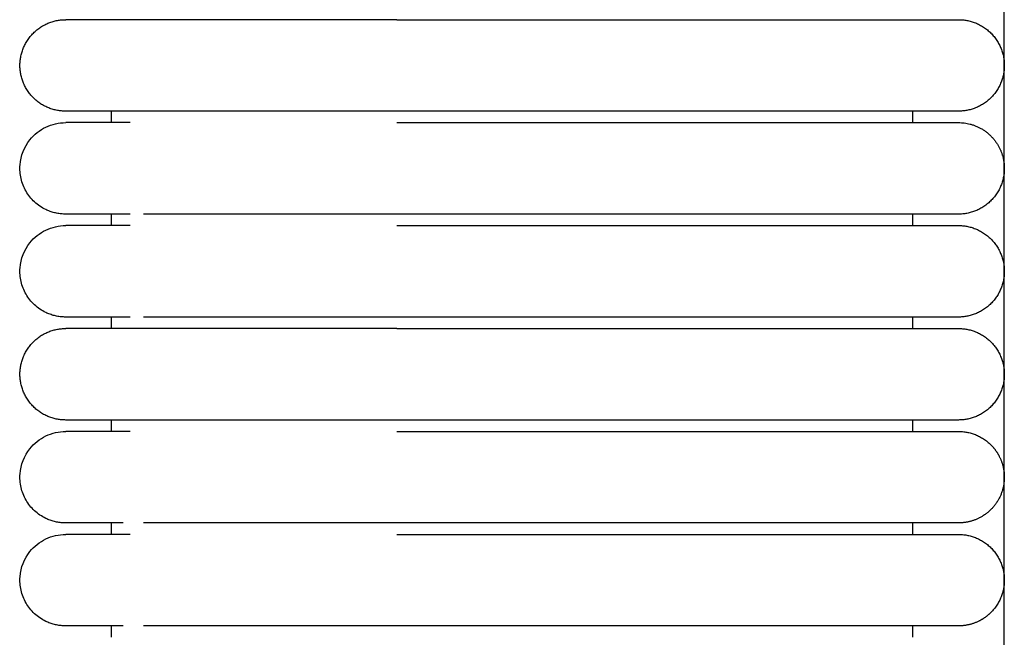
# Model space of a CAD drawing. Header units: millimetres. Extents: x -31695 to -19845, y -5614 to 7253.
# Tile 113 of 256: x -31406 to -31363, y 5220 to 5247. Entities that reach past the tile are written whole.
import ezdxf

# ---------------------------------------------------------------- set-up
doc = ezdxf.new("R2010")
doc.units = ezdxf.units.MM
doc.layers.add('2d', color=7, linetype='Continuous', true_color=0x000000)

msp = doc.modelspace()

# ---------------------------------------------------------------- linework, layer by layer
at = {"layer": '2d', "linetype": 'Continuous', "lineweight": -3}
msp.add_lwpolyline([(-31363.204, 4642.495), (-31363.204, 5407.495)], dxfattribs=at)
for points, weights, knots in [([(-31404.204, 5243.495), (-31406.204, 5243.495), (-31406.204, 5245.495), (-31406.204, 5247.495), (-31404.204, 5247.495)], [1, 0.707106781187, 1, 0.707106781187, 1], [0, 0, 0, 1.570796, 1.570796, 3.141593, 3.141593, 3.141593]), ([(-31389.743, 5247.495), (-31394.714, 5247.495), (-31398.229, 5247.495), (-31400.58, 5247.495), (-31401.385, 5247.495)], [1, 0.853553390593, 0.853553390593, 0.853553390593, 0.919067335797], [0, 0, 0, 9.941125, 9.941125, 16.590224, 16.590224, 16.590224]), ([(-31372.204, 5247.495), (-31369.305, 5247.495), (-31367.255, 5247.495), (-31365.204, 5247.495), (-31365.204, 5247.495)], [1, 0.853553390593, 0.853553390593, 0.853553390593, 1], [0, 0, 0, 5.79899, 5.79899, 11.59798, 11.59798, 11.59798]), ([(-31365.204, 5247.495), (-31363.204, 5247.495), (-31363.204, 5245.495), (-31363.204, 5243.495), (-31365.204, 5243.495)], [1, 0.707106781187, 1, 0.707106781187, 1], [6.283185, 6.283185, 6.283185, 9.424778, 9.424778, 12.566371, 12.566371, 12.566371]), ([(-31389.743, 5243.495), (-31394.714, 5243.495), (-31398.229, 5243.495), (-31400.58, 5243.495), (-31401.385, 5243.495)], [1, 0.853553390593, 0.853553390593, 0.853553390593, 0.919067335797], [0, 0, 0, 9.941125, 9.941125, 16.590224, 16.590224, 16.590224]), ([(-31365.204, 5243.495), (-31365.204, 5243.495), (-31367.255, 5243.495), (-31369.305, 5243.495), (-31372.204, 5243.495)], [1, 0.853553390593, 0.853553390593, 0.853553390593, 1], [0, 0, 0, 5.79899, 5.79899, 11.59798, 11.59798, 11.59798]), ([(-31372.204, 5242.995), (-31369.305, 5242.995), (-31367.255, 5242.995), (-31365.204, 5242.995), (-31365.204, 5242.995)], [1, 0.853553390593, 0.853553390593, 0.853553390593, 1], [0, 0, 0, 5.79899, 5.79899, 11.59798, 11.59798, 11.59798]), ([(-31363.422, 5241.903), (-31363.204, 5241.475), (-31363.204, 5240.995), (-31363.204, 5240.167), (-31363.79, 5239.581), (-31364.376, 5238.995), (-31365.204, 5238.995)], [0.874965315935, 0.909550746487, 1, 0.853553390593, 0.853553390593, 0.853553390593, 1], [2.290392, 2.290392, 2.290392, 3.313708, 3.313708, 4.970563, 4.970563, 6.627417, 6.627417, 6.627417]), ([(-31365.204, 5238.995), (-31365.204, 5238.995), (-31367.255, 5238.995), (-31369.305, 5238.995), (-31372.204, 5238.995)], [1, 0.853553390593, 0.853553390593, 0.853553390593, 1], [0, 0, 0, 5.79899, 5.79899, 11.59798, 11.59798, 11.59798]), ([(-31372.204, 5238.495), (-31369.305, 5238.495), (-31367.255, 5238.495), (-31365.204, 5238.495), (-31365.204, 5238.495)], [1, 0.853553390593, 0.853553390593, 0.853553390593, 1], [0, 0, 0, 5.79899, 5.79899, 11.59798, 11.59798, 11.59798]), ([(-31365.204, 5238.495), (-31364.376, 5238.495), (-31363.79, 5237.909), (-31363.204, 5237.323), (-31363.204, 5236.495), (-31363.204, 5235.667), (-31363.79, 5235.081), (-31364.376, 5234.495), (-31365.204, 5234.495)], [1, 0.853553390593, 0.853553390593, 0.853553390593, 1, 0.853553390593, 0.853553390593, 0.853553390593, 1], [0, 0, 0, 1.656854, 1.656854, 3.313708, 3.313708, 4.970563, 4.970563, 6.627417, 6.627417, 6.627417]), ([(-31365.204, 5234.495), (-31365.204, 5234.495), (-31367.255, 5234.495), (-31369.305, 5234.495), (-31372.204, 5234.495)], [1, 0.853553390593, 0.853553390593, 0.853553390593, 1], [0, 0, 0, 5.79899, 5.79899, 11.59798, 11.59798, 11.59798]), ([(-31404.204, 5229.995), (-31406.204, 5229.995), (-31406.204, 5231.995), (-31406.204, 5233.995), (-31404.204, 5233.995)], [1, 0.707106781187, 1, 0.707106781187, 1], [0, 0, 0, 1.570796, 1.570796, 3.141593, 3.141593, 3.141593]), ([(-31389.743, 5233.995), (-31394.714, 5233.995), (-31398.229, 5233.995), (-31400.58, 5233.995), (-31401.385, 5233.995)], [1, 0.853553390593, 0.853553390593, 0.853553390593, 0.919067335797], [0, 0, 0, 9.941125, 9.941125, 16.590224, 16.590224, 16.590224]), ([(-31372.204, 5233.995), (-31369.305, 5233.995), (-31367.255, 5233.995), (-31365.204, 5233.995), (-31365.204, 5233.995)], [1, 0.853553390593, 0.853553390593, 0.853553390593, 1], [0, 0, 0, 5.79899, 5.79899, 11.59798, 11.59798, 11.59798]), ([(-31365.204, 5233.995), (-31363.204, 5233.995), (-31363.204, 5231.995), (-31363.204, 5229.995), (-31365.204, 5229.995)], [1, 0.707106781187, 1, 0.707106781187, 1], [6.283185, 6.283185, 6.283185, 9.424778, 9.424778, 12.566371, 12.566371, 12.566371]), ([(-31389.743, 5229.995), (-31394.714, 5229.995), (-31398.229, 5229.995), (-31400.58, 5229.995), (-31401.385, 5229.995)], [1, 0.853553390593, 0.853553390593, 0.853553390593, 0.919067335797], [0, 0, 0, 9.941125, 9.941125, 16.590224, 16.590224, 16.590224]), ([(-31365.204, 5229.995), (-31365.204, 5229.995), (-31367.255, 5229.995), (-31369.305, 5229.995), (-31372.204, 5229.995)], [1, 0.853553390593, 0.853553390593, 0.853553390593, 1], [0, 0, 0, 5.79899, 5.79899, 11.59798, 11.59798, 11.59798]), ([(-31372.204, 5229.495), (-31369.305, 5229.495), (-31367.255, 5229.495), (-31365.204, 5229.495), (-31365.204, 5229.495)], [1, 0.853553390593, 0.853553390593, 0.853553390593, 1], [0, 0, 0, 5.79899, 5.79899, 11.59798, 11.59798, 11.59798]), ([(-31365.204, 5229.495), (-31364.376, 5229.495), (-31363.79, 5228.909), (-31363.566, 5228.685), (-31363.422, 5228.403)], [1, 0.853553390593, 0.853553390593, 0.853553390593, 0.874965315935], [0, 0, 0, 1.656854, 1.656854, 2.290392, 2.290392, 2.290392]), ([(-31363.422, 5228.403), (-31363.204, 5227.975), (-31363.204, 5227.495), (-31363.204, 5226.269), (-31364.296, 5225.713)], [0.874965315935, 0.909550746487, 1, 0.797556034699, 0.874965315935], [14.737798, 14.737798, 14.737798, 15.707963, 15.707963, 17.879391, 17.879391, 17.879391]), ([(-31365.204, 5225.495), (-31365.204, 5225.495), (-31367.255, 5225.495), (-31369.305, 5225.495), (-31372.204, 5225.495)], [1, 0.853553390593, 0.853553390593, 0.853553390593, 1], [0, 0, 0, 5.79899, 5.79899, 11.59798, 11.59798, 11.59798]), ([(-31372.204, 5224.995), (-31369.305, 5224.995), (-31367.255, 5224.995), (-31365.204, 5224.995), (-31365.204, 5224.995)], [1, 0.853553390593, 0.853553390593, 0.853553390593, 1], [0, 0, 0, 5.79899, 5.79899, 11.59798, 11.59798, 11.59798]), ([(-31365.204, 5224.995), (-31364.376, 5224.995), (-31363.79, 5224.409), (-31363.204, 5223.823), (-31363.204, 5222.995), (-31363.204, 5222.167), (-31363.79, 5221.581), (-31364.014, 5221.357), (-31364.296, 5221.213)], [1, 0.853553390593, 0.853553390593, 0.853553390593, 1, 0.853553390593, 0.853553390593, 0.853553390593, 0.874965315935], [0, 0, 0, 1.656854, 1.656854, 3.313708, 3.313708, 4.970563, 4.970563, 5.604101, 5.604101, 5.604101]), ([(-31365.204, 5220.995), (-31365.204, 5220.995), (-31367.255, 5220.995), (-31369.305, 5220.995), (-31372.204, 5220.995)], [1, 0.853553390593, 0.853553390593, 0.853553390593, 1], [0, 0, 0, 5.79899, 5.79899, 11.59798, 11.59798, 11.59798])]:
    msp.add_rational_spline(points, weights, degree=2, knots=knots, dxfattribs=at)
for points, weights in [([(-31401.385, 5247.495), (-31404.204, 5247.495), (-31404.204, 5247.495)], [0.919067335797, 0.951503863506, 1]), ([(-31401.385, 5243.495), (-31404.204, 5243.495), (-31404.204, 5243.495)], [0.919067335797, 0.951503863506, 1]), ([(-31365.204, 5242.995), (-31363.979, 5242.995), (-31363.422, 5241.903)], [1, 0.797556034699, 0.874965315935]), ([(-31401.385, 5233.995), (-31404.204, 5233.995), (-31404.204, 5233.995)], [0.919067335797, 0.951503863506, 1]), ([(-31401.385, 5229.995), (-31404.204, 5229.995), (-31404.204, 5229.995)], [0.919067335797, 0.951503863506, 1]), ([(-31364.296, 5225.713), (-31364.724, 5225.495), (-31365.204, 5225.495)], [0.874965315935, 0.909550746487, 1]), ([(-31364.296, 5221.213), (-31364.724, 5220.995), (-31365.204, 5220.995)], [0.874965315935, 0.909550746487, 1])]:
    msp.add_rational_spline(points, weights, degree=2, dxfattribs=at)
for points, degree in [([(-31389.743, 5247.495), (-31380.974, 5247.495), (-31372.204, 5247.495)], 2), ([(-31402.204, 5242.995), (-31402.204, 5243.245), (-31402.204, 5243.495)], 2), ([(-31372.204, 5243.495), (-31380.974, 5243.495), (-31389.743, 5243.495)], 2), ([(-31367.204, 5242.995), (-31367.204, 5243.245), (-31367.204, 5243.495)], 2), ([(-31389.743, 5242.995), (-31380.974, 5242.995), (-31372.204, 5242.995)], 2), ([(-31404.2, 5238.995), (-31404.2, 5238.995), (-31404.2, 5238.995), (-31404.199, 5238.995)], 3), ([(-31402.204, 5238.495), (-31402.204, 5238.745), (-31402.204, 5238.995)], 2), ([(-31372.204, 5238.995), (-31380.974, 5238.995), (-31389.743, 5238.995)], 2), ([(-31367.204, 5238.495), (-31367.204, 5238.745), (-31367.204, 5238.995)], 2), ([(-31389.743, 5238.495), (-31380.974, 5238.495), (-31372.204, 5238.495)], 2), ([(-31404.2, 5234.495), (-31404.2, 5234.495), (-31404.2, 5234.495), (-31404.199, 5234.495)], 3), ([(-31402.204, 5233.995), (-31402.204, 5234.245), (-31402.204, 5234.495)], 2), ([(-31372.204, 5234.495), (-31380.974, 5234.495), (-31389.743, 5234.495)], 2), ([(-31367.204, 5233.995), (-31367.204, 5234.245), (-31367.204, 5234.495)], 2), ([(-31389.743, 5233.995), (-31380.974, 5233.995), (-31372.204, 5233.995)], 2), ([(-31402.204, 5229.495), (-31402.204, 5229.745), (-31402.204, 5229.995)], 2), ([(-31372.204, 5229.995), (-31380.974, 5229.995), (-31389.743, 5229.995)], 2), ([(-31367.204, 5229.495), (-31367.204, 5229.745), (-31367.204, 5229.995)], 2), ([(-31389.743, 5229.495), (-31380.974, 5229.495), (-31372.204, 5229.495)], 2), ([(-31404.2, 5225.495), (-31404.2, 5225.495), (-31404.2, 5225.495), (-31404.199, 5225.495)], 3), ([(-31402.204, 5224.995), (-31402.204, 5225.245), (-31402.204, 5225.495)], 2), ([(-31372.204, 5225.495), (-31380.974, 5225.495), (-31389.743, 5225.495)], 2), ([(-31367.204, 5224.995), (-31367.204, 5225.245), (-31367.204, 5225.495)], 2), ([(-31389.743, 5224.995), (-31380.974, 5224.995), (-31372.204, 5224.995)], 2), ([(-31404.2, 5220.995), (-31404.2, 5220.995), (-31404.2, 5220.995), (-31404.199, 5220.995)], 3), ([(-31402.204, 5220.495), (-31402.204, 5220.745), (-31402.204, 5220.995)], 2), ([(-31372.204, 5220.995), (-31380.974, 5220.995), (-31389.743, 5220.995)], 2), ([(-31367.204, 5220.495), (-31367.204, 5220.745), (-31367.204, 5220.995)], 2)]:
    msp.add_open_spline(points, degree=degree, dxfattribs=at)
for points, knots in [([(-31404.2, 5238.995), (-31404.237, 5238.996), (-31404.271, 5238.997), (-31404.304, 5238.998), (-31404.337, 5239), (-31404.37, 5239.003), (-31404.403, 5239.005), (-31404.436, 5239.01), (-31404.469, 5239.014), (-31404.502, 5239.018), (-31404.535, 5239.024), (-31404.568, 5239.029), (-31404.6, 5239.035), (-31404.633, 5239.043), (-31404.665, 5239.05), (-31404.698, 5239.057), (-31404.73, 5239.066), (-31404.762, 5239.075), (-31404.794, 5239.084), (-31404.825, 5239.095), (-31404.857, 5239.105), (-31404.888, 5239.116), (-31404.919, 5239.128), (-31404.95, 5239.14), (-31404.981, 5239.152), (-31405.011, 5239.165), (-31405.042, 5239.179), (-31405.072, 5239.193), (-31405.252, 5239.279), (-31405.418, 5239.393), (-31405.565, 5239.529), (-31405.711, 5239.665), (-31405.837, 5239.822), (-31405.936, 5239.995), (-31406.036, 5240.168), (-31406.11, 5240.355), (-31406.154, 5240.55), (-31406.199, 5240.744), (-31406.214, 5240.946), (-31406.199, 5241.145), (-31406.169, 5241.542), (-31406.017, 5241.93), (-31405.768, 5242.242), (-31405.582, 5242.476), (-31405.342, 5242.667), (-31405.072, 5242.797), (-31404.803, 5242.927), (-31404.504, 5242.995), (-31404.204, 5242.995)], [27.520771, 27.520771, 27.520771, 27.520771, 28.585191, 28.585191, 28.585191, 29.649611, 29.649611, 29.649611, 30.714032, 30.714032, 30.714032, 31.778452, 31.778452, 31.778452, 32.842872, 32.842872, 32.842872, 33.907292, 33.907292, 33.907292, 34.971713, 34.971713, 34.971713, 36.036133, 36.036133, 36.036133, 37.100553, 37.100553, 37.100553, 37.740118, 37.740118, 37.740118, 38.379361, 38.379361, 38.379361, 39.018713, 39.018713, 39.018713, 39.65837, 39.65837, 39.65837, 40.950988, 40.950988, 40.950988, 41.914881, 41.914881, 41.914881, 42.878078, 42.878078, 42.878078, 42.878078]), ([(-31401.386, 5242.995), (-31402.071, 5242.995), (-31402.632, 5242.995), (-31403.066, 5242.995), (-31403.437, 5242.995), (-31403.715, 5242.995), (-31403.904, 5242.995), (-31404.092, 5242.995), (-31404.191, 5242.995), (-31404.204, 5242.995)], [0, 0, 0, 0, 8.64999, 8.64999, 8.64999, 15.950307, 15.950307, 15.950307, 23.144641, 23.144641, 23.144641, 23.144641]), ([(-31401.386, 5238.995), (-31402.069, 5238.995), (-31402.628, 5238.995), (-31403.062, 5238.995), (-31403.432, 5238.995), (-31403.71, 5238.995), (-31403.899, 5238.995), (-31404.088, 5238.995), (-31404.186, 5238.995), (-31404.199, 5238.995)], [0.021131, 0.021131, 0.021131, 0.021131, 8.582819, 8.582819, 8.582819, 15.826704, 15.826704, 15.826704, 22.965424, 22.965424, 22.965424, 22.965424]), ([(-31389.743, 5238.995), (-31389.943, 5238.995), (-31390.148, 5238.995), (-31390.347, 5238.995), (-31390.549, 5238.995), (-31390.75, 5238.995), (-31390.951, 5238.995), (-31391.152, 5238.995), (-31391.353, 5238.995), (-31391.553, 5238.995), (-31391.753, 5238.995), (-31391.952, 5238.995), (-31392.151, 5238.995), (-31392.35, 5238.995), (-31392.547, 5238.995), (-31392.744, 5238.995), (-31392.94, 5238.995), (-31393.136, 5238.995), (-31393.33, 5238.995), (-31393.524, 5238.995), (-31393.716, 5238.995), (-31393.907, 5238.995), (-31394.098, 5238.995), (-31394.287, 5238.995), (-31394.474, 5238.995), (-31394.662, 5238.995), (-31394.847, 5238.995), (-31395.029, 5238.995), (-31395.21, 5238.995), (-31395.389, 5238.995), (-31395.564, 5238.995), (-31395.739, 5238.995), (-31395.911, 5238.995), (-31396.08, 5238.995), (-31396.249, 5238.995), (-31396.414, 5238.995), (-31396.576, 5238.995), (-31396.738, 5238.995), (-31396.897, 5238.995), (-31397.051, 5238.995), (-31397.206, 5238.995), (-31397.358, 5238.995), (-31397.505, 5238.995), (-31397.653, 5238.995), (-31397.796, 5238.995), (-31397.936, 5238.995), (-31398.006, 5238.995), (-31398.075, 5238.995), (-31398.143, 5238.995), (-31398.211, 5238.995), (-31398.278, 5238.995), (-31398.344, 5238.995), (-31398.346, 5238.995), (-31398.348, 5238.995), (-31398.356, 5238.995), (-31398.36, 5238.995), (-31398.364, 5238.995), (-31398.368, 5238.995), (-31398.376, 5238.995), (-31398.383, 5238.995), (-31398.391, 5238.995), (-31398.399, 5238.995), (-31398.407, 5238.995), (-31398.414, 5238.995), (-31398.422, 5238.995), (-31398.43, 5238.995), (-31398.437, 5238.995), (-31398.453, 5238.995), (-31398.468, 5238.995), (-31398.484, 5238.995), (-31398.499, 5238.995), (-31398.514, 5238.995), (-31398.53, 5238.995), (-31398.545, 5238.995), (-31398.56, 5238.995), (-31398.575, 5238.995), (-31398.591, 5238.995), (-31398.606, 5238.995), (-31398.621, 5238.995), (-31398.651, 5238.995), (-31398.681, 5238.995), (-31398.712, 5238.995), (-31398.742, 5238.995), (-31398.771, 5238.995), (-31398.801, 5238.995), (-31398.831, 5238.995), (-31398.861, 5238.995), (-31398.89, 5238.995), (-31398.92, 5238.995), (-31398.949, 5238.995), (-31398.978, 5238.995), (-31398.993, 5238.995), (-31399.007, 5238.995), (-31399.022, 5238.995), (-31399.036, 5238.995), (-31399.051, 5238.995), (-31399.065, 5238.995), (-31399.123, 5238.995), (-31399.18, 5238.995), (-31399.236, 5238.995), (-31399.25, 5238.995), (-31399.264, 5238.995), (-31399.278, 5238.995), (-31399.285, 5238.995), (-31399.292, 5238.995), (-31399.299, 5238.995), (-31399.306, 5238.995), (-31399.313, 5238.995), (-31399.32, 5238.995), (-31399.348, 5238.995), (-31399.376, 5238.995), (-31399.403, 5238.995), (-31399.458, 5238.995), (-31399.513, 5238.995), (-31399.566, 5238.995), (-31399.62, 5238.995), (-31399.673, 5238.995), (-31399.725, 5238.995), (-31399.777, 5238.995), (-31399.828, 5238.995), (-31399.879, 5238.995), (-31399.891, 5238.995), (-31399.904, 5238.995), (-31399.916, 5238.995), (-31399.929, 5238.995), (-31399.941, 5238.995), (-31399.954, 5238.995), (-31399.966, 5238.995), (-31399.979, 5238.995), (-31399.991, 5238.995), (-31400.003, 5238.995), (-31400.016, 5238.995), (-31400.028, 5238.995), (-31400.04, 5238.995), (-31400.052, 5238.995), (-31400.064, 5238.995), (-31400.077, 5238.995), (-31400.089, 5238.995), (-31400.101, 5238.995), (-31400.107, 5238.995), (-31400.113, 5238.995), (-31400.119, 5238.995), (-31400.122, 5238.995), (-31400.125, 5238.995), (-31400.137, 5238.995), (-31400.148, 5238.995), (-31400.16, 5238.995), (-31400.172, 5238.995), (-31400.22, 5238.995), (-31400.266, 5238.995), (-31400.311, 5238.995), (-31400.357, 5238.995), (-31400.401, 5238.995), (-31400.445, 5238.995), (-31400.451, 5238.995), (-31400.456, 5238.995), (-31400.461, 5238.995), (-31400.467, 5238.995), (-31400.472, 5238.995), (-31400.478, 5238.995), (-31400.483, 5238.995), (-31400.488, 5238.995), (-31400.494, 5238.995), (-31400.499, 5238.995), (-31400.505, 5238.995), (-31400.51, 5238.995), (-31400.531, 5238.995), (-31400.552, 5238.995), (-31400.573, 5238.995), (-31400.584, 5238.995), (-31400.594, 5238.995), (-31400.604, 5238.995), (-31400.615, 5238.995), (-31400.625, 5238.995), (-31400.635, 5238.995), (-31400.64, 5238.995), (-31400.645, 5238.995), (-31400.651, 5238.995), (-31400.653, 5238.995), (-31400.656, 5238.995), (-31400.666, 5238.995), (-31400.676, 5238.995), (-31400.686, 5238.995), (-31400.696, 5238.995), (-31400.701, 5238.995), (-31400.706, 5238.995), (-31400.711, 5238.995), (-31400.716, 5238.995), (-31400.721, 5238.995), (-31400.726, 5238.995), (-31400.728, 5238.995), (-31400.73, 5238.995), (-31400.74, 5238.995), (-31400.745, 5238.995), (-31400.75, 5238.995), (-31400.809, 5238.995)], [0, 0, 0, 0, 0.610353, 0.610353, 0.610353, 1.221915, 1.221915, 1.221915, 1.834593, 1.834593, 1.834593, 2.44828, 2.44828, 2.44828, 3.06287, 3.06287, 3.06287, 3.678273, 3.678273, 3.678273, 4.294422, 4.294422, 4.294422, 4.911293, 4.911293, 4.911293, 5.52727, 5.52727, 5.52727, 6.137546, 6.137546, 6.137546, 6.742441, 6.742441, 6.742441, 7.342012, 7.342012, 7.342012, 7.936191, 7.936191, 7.936191, 8.524857, 8.524857, 8.524857, 9.107796, 9.107796, 9.107796, 9.397024, 9.397024, 9.397024, 9.684721, 9.684721, 9.684721, 9.701621, 9.701621, 9.701621, 9.718531, 9.718531, 9.718531, 9.752372, 9.752372, 9.752372, 9.786243, 9.786243, 9.786243, 9.820145, 9.820145, 9.820145, 9.888037, 9.888037, 9.888037, 9.956048, 9.956048, 9.956048, 10.024176, 10.024176, 10.024176, 10.092422, 10.092422, 10.092422, 10.22926, 10.22926, 10.22926, 10.366557, 10.366557, 10.366557, 10.504305, 10.504305, 10.504305, 10.642499, 10.642499, 10.642499, 10.711762, 10.711762, 10.711762, 10.781134, 10.781134, 10.781134, 11.059704, 11.059704, 11.059704, 11.129613, 11.129613, 11.129613, 11.164607, 11.164607, 11.164607, 11.199627, 11.199627, 11.199627, 11.339971, 11.339971, 11.339971, 11.621902, 11.621902, 11.621902, 11.905464, 11.905464, 11.905464, 12.190631, 12.190631, 12.190631, 12.262171, 12.262171, 12.262171, 12.333809, 12.333809, 12.333809, 12.405547, 12.405547, 12.405547, 12.477382, 12.477382, 12.477382, 12.549315, 12.549315, 12.549315, 12.621346, 12.621346, 12.621346, 12.657399, 12.657399, 12.657399, 12.693476, 12.693476, 12.693476, 12.765702, 12.765702, 12.765702, 13.05558, 13.05558, 13.05558, 13.347017, 13.347017, 13.347017, 13.383556, 13.383556, 13.383556, 13.42012, 13.42012, 13.42012, 13.456708, 13.456708, 13.456708, 13.493321, 13.493321, 13.493321, 13.640015, 13.640015, 13.640015, 13.71351, 13.71351, 13.71351, 13.787104, 13.787104, 13.787104, 13.823938, 13.823938, 13.823938, 13.860797, 13.860797, 13.860797, 13.934588, 13.934588, 13.934588, 13.971521, 13.971521, 13.971521, 14.00848, 14.00848, 14.00848, 14.045463, 14.045463, 14.045463, 14.082471, 14.082471, 14.082471, 14.082471]), ([(-31404.2, 5234.495), (-31404.237, 5234.496), (-31404.271, 5234.497), (-31404.304, 5234.498), (-31404.337, 5234.5), (-31404.37, 5234.503), (-31404.403, 5234.505), (-31404.436, 5234.51), (-31404.469, 5234.514), (-31404.502, 5234.518), (-31404.535, 5234.524), (-31404.568, 5234.529), (-31404.6, 5234.535), (-31404.633, 5234.543), (-31404.665, 5234.55), (-31404.698, 5234.557), (-31404.73, 5234.566), (-31404.762, 5234.575), (-31404.794, 5234.584), (-31404.825, 5234.595), (-31404.857, 5234.605), (-31404.888, 5234.616), (-31404.919, 5234.628), (-31404.95, 5234.64), (-31404.981, 5234.652), (-31405.011, 5234.665), (-31405.042, 5234.679), (-31405.072, 5234.693), (-31405.252, 5234.779), (-31405.418, 5234.893), (-31405.565, 5235.029), (-31405.711, 5235.165), (-31405.837, 5235.322), (-31405.936, 5235.495), (-31406.036, 5235.668), (-31406.11, 5235.855), (-31406.154, 5236.05), (-31406.199, 5236.244), (-31406.214, 5236.446), (-31406.199, 5236.645), (-31406.169, 5237.042), (-31406.017, 5237.43), (-31405.768, 5237.742), (-31405.582, 5237.976), (-31405.342, 5238.167), (-31405.072, 5238.297), (-31404.803, 5238.427), (-31404.504, 5238.495), (-31404.204, 5238.495)], [27.520771, 27.520771, 27.520771, 27.520771, 28.585191, 28.585191, 28.585191, 29.649611, 29.649611, 29.649611, 30.714032, 30.714032, 30.714032, 31.778452, 31.778452, 31.778452, 32.842872, 32.842872, 32.842872, 33.907293, 33.907293, 33.907293, 34.971713, 34.971713, 34.971713, 36.036133, 36.036133, 36.036133, 37.100553, 37.100553, 37.100553, 37.740118, 37.740118, 37.740118, 38.379361, 38.379361, 38.379361, 39.018714, 39.018714, 39.018714, 39.65837, 39.65837, 39.65837, 40.950988, 40.950988, 40.950988, 41.914881, 41.914881, 41.914881, 42.878078, 42.878078, 42.878078, 42.878078]), ([(-31401.386, 5238.495), (-31402.071, 5238.495), (-31402.632, 5238.495), (-31403.066, 5238.495), (-31403.437, 5238.495), (-31403.715, 5238.495), (-31403.904, 5238.495), (-31404.092, 5238.495), (-31404.191, 5238.495), (-31404.204, 5238.495)], [0, 0, 0, 0, 8.64999, 8.64999, 8.64999, 15.950307, 15.950307, 15.950307, 23.144641, 23.144641, 23.144641, 23.144641]), ([(-31401.386, 5234.495), (-31402.069, 5234.495), (-31402.628, 5234.495), (-31403.062, 5234.495), (-31403.432, 5234.495), (-31403.71, 5234.495), (-31403.899, 5234.495), (-31404.088, 5234.495), (-31404.186, 5234.495), (-31404.199, 5234.495)], [0.021132, 0.021132, 0.021132, 0.021132, 8.582819, 8.582819, 8.582819, 15.826704, 15.826704, 15.826704, 22.965424, 22.965424, 22.965424, 22.965424]), ([(-31389.743, 5234.495), (-31389.943, 5234.495), (-31390.148, 5234.495), (-31390.347, 5234.495), (-31390.549, 5234.495), (-31390.75, 5234.495), (-31390.951, 5234.495), (-31391.152, 5234.495), (-31391.353, 5234.495), (-31391.553, 5234.495), (-31391.753, 5234.495), (-31391.952, 5234.495), (-31392.151, 5234.495), (-31392.35, 5234.495), (-31392.547, 5234.495), (-31392.744, 5234.495), (-31392.94, 5234.495), (-31393.136, 5234.495), (-31393.33, 5234.495), (-31393.524, 5234.495), (-31393.716, 5234.495), (-31393.907, 5234.495), (-31394.098, 5234.495), (-31394.287, 5234.495), (-31394.474, 5234.495), (-31394.662, 5234.495), (-31394.847, 5234.495), (-31395.029, 5234.495), (-31395.21, 5234.495), (-31395.389, 5234.495), (-31395.564, 5234.495), (-31395.739, 5234.495), (-31395.911, 5234.495), (-31396.08, 5234.495), (-31396.249, 5234.495), (-31396.414, 5234.495), (-31396.576, 5234.495), (-31396.738, 5234.495), (-31396.897, 5234.495), (-31397.051, 5234.495), (-31397.206, 5234.495), (-31397.358, 5234.495), (-31397.505, 5234.495), (-31397.653, 5234.495), (-31397.796, 5234.495), (-31397.936, 5234.495), (-31398.006, 5234.495), (-31398.075, 5234.495), (-31398.143, 5234.495), (-31398.211, 5234.495), (-31398.278, 5234.495), (-31398.344, 5234.495), (-31398.346, 5234.495), (-31398.348, 5234.495), (-31398.356, 5234.495), (-31398.36, 5234.495), (-31398.364, 5234.495), (-31398.368, 5234.495), (-31398.376, 5234.495), (-31398.383, 5234.495), (-31398.391, 5234.495), (-31398.399, 5234.495), (-31398.407, 5234.495), (-31398.414, 5234.495), (-31398.422, 5234.495), (-31398.43, 5234.495), (-31398.437, 5234.495), (-31398.453, 5234.495), (-31398.468, 5234.495), (-31398.484, 5234.495), (-31398.499, 5234.495), (-31398.514, 5234.495), (-31398.53, 5234.495), (-31398.545, 5234.495), (-31398.56, 5234.495), (-31398.575, 5234.495), (-31398.591, 5234.495), (-31398.606, 5234.495), (-31398.621, 5234.495), (-31398.651, 5234.495), (-31398.681, 5234.495), (-31398.712, 5234.495), (-31398.742, 5234.495), (-31398.771, 5234.495), (-31398.801, 5234.495), (-31398.831, 5234.495), (-31398.861, 5234.495), (-31398.89, 5234.495), (-31398.92, 5234.495), (-31398.949, 5234.495), (-31398.978, 5234.495), (-31398.993, 5234.495), (-31399.007, 5234.495), (-31399.022, 5234.495), (-31399.036, 5234.495), (-31399.051, 5234.495), (-31399.065, 5234.495), (-31399.123, 5234.495), (-31399.18, 5234.495), (-31399.236, 5234.495), (-31399.25, 5234.495), (-31399.264, 5234.495), (-31399.278, 5234.495), (-31399.285, 5234.495), (-31399.292, 5234.495), (-31399.299, 5234.495), (-31399.306, 5234.495), (-31399.313, 5234.495), (-31399.32, 5234.495), (-31399.348, 5234.495), (-31399.376, 5234.495), (-31399.403, 5234.495), (-31399.458, 5234.495), (-31399.513, 5234.495), (-31399.566, 5234.495), (-31399.62, 5234.495), (-31399.673, 5234.495), (-31399.725, 5234.495), (-31399.777, 5234.495), (-31399.828, 5234.495), (-31399.879, 5234.495), (-31399.891, 5234.495), (-31399.904, 5234.495), (-31399.916, 5234.495), (-31399.929, 5234.495), (-31399.941, 5234.495), (-31399.954, 5234.495), (-31399.966, 5234.495), (-31399.979, 5234.495), (-31399.991, 5234.495), (-31400.003, 5234.495), (-31400.016, 5234.495), (-31400.028, 5234.495), (-31400.04, 5234.495), (-31400.052, 5234.495), (-31400.064, 5234.495), (-31400.077, 5234.495), (-31400.089, 5234.495), (-31400.101, 5234.495), (-31400.107, 5234.495), (-31400.113, 5234.495), (-31400.119, 5234.495), (-31400.122, 5234.495), (-31400.125, 5234.495), (-31400.137, 5234.495), (-31400.148, 5234.495), (-31400.16, 5234.495), (-31400.172, 5234.495), (-31400.22, 5234.495), (-31400.266, 5234.495), (-31400.311, 5234.495), (-31400.357, 5234.495), (-31400.401, 5234.495), (-31400.445, 5234.495), (-31400.451, 5234.495), (-31400.456, 5234.495), (-31400.461, 5234.495), (-31400.467, 5234.495), (-31400.472, 5234.495), (-31400.478, 5234.495), (-31400.483, 5234.495), (-31400.488, 5234.495), (-31400.494, 5234.495), (-31400.499, 5234.495), (-31400.505, 5234.495), (-31400.51, 5234.495), (-31400.531, 5234.495), (-31400.552, 5234.495), (-31400.573, 5234.495), (-31400.584, 5234.495), (-31400.594, 5234.495), (-31400.604, 5234.495), (-31400.615, 5234.495), (-31400.625, 5234.495), (-31400.635, 5234.495), (-31400.64, 5234.495), (-31400.645, 5234.495), (-31400.651, 5234.495), (-31400.653, 5234.495), (-31400.656, 5234.495), (-31400.666, 5234.495), (-31400.676, 5234.495), (-31400.686, 5234.495), (-31400.696, 5234.495), (-31400.701, 5234.495), (-31400.706, 5234.495), (-31400.711, 5234.495), (-31400.716, 5234.495), (-31400.721, 5234.495), (-31400.726, 5234.495), (-31400.728, 5234.495), (-31400.73, 5234.495), (-31400.74, 5234.495), (-31400.745, 5234.495), (-31400.75, 5234.495), (-31400.809, 5234.495)], [0, 0, 0, 0, 0.610353, 0.610353, 0.610353, 1.221915, 1.221915, 1.221915, 1.834593, 1.834593, 1.834593, 2.44828, 2.44828, 2.44828, 3.06287, 3.06287, 3.06287, 3.678273, 3.678273, 3.678273, 4.294422, 4.294422, 4.294422, 4.911293, 4.911293, 4.911293, 5.52727, 5.52727, 5.52727, 6.137546, 6.137546, 6.137546, 6.742441, 6.742441, 6.742441, 7.342012, 7.342012, 7.342012, 7.936191, 7.936191, 7.936191, 8.524857, 8.524857, 8.524857, 9.107796, 9.107796, 9.107796, 9.397024, 9.397024, 9.397024, 9.684721, 9.684721, 9.684721, 9.701621, 9.701621, 9.701621, 9.718531, 9.718531, 9.718531, 9.752372, 9.752372, 9.752372, 9.786243, 9.786243, 9.786243, 9.820145, 9.820145, 9.820145, 9.888037, 9.888037, 9.888037, 9.956048, 9.956048, 9.956048, 10.024176, 10.024176, 10.024176, 10.092422, 10.092422, 10.092422, 10.22926, 10.22926, 10.22926, 10.366557, 10.366557, 10.366557, 10.504305, 10.504305, 10.504305, 10.642499, 10.642499, 10.642499, 10.711762, 10.711762, 10.711762, 10.781134, 10.781134, 10.781134, 11.059704, 11.059704, 11.059704, 11.129613, 11.129613, 11.129613, 11.164607, 11.164607, 11.164607, 11.199628, 11.199628, 11.199628, 11.339971, 11.339971, 11.339971, 11.621902, 11.621902, 11.621902, 11.905464, 11.905464, 11.905464, 12.190631, 12.190631, 12.190631, 12.262171, 12.262171, 12.262171, 12.333809, 12.333809, 12.333809, 12.405547, 12.405547, 12.405547, 12.477382, 12.477382, 12.477382, 12.549315, 12.549315, 12.549315, 12.621346, 12.621346, 12.621346, 12.657399, 12.657399, 12.657399, 12.693476, 12.693476, 12.693476, 12.765702, 12.765702, 12.765702, 13.05558, 13.05558, 13.05558, 13.347017, 13.347017, 13.347017, 13.383556, 13.383556, 13.383556, 13.42012, 13.42012, 13.42012, 13.456708, 13.456708, 13.456708, 13.493321, 13.493321, 13.493321, 13.640015, 13.640015, 13.640015, 13.71351, 13.71351, 13.71351, 13.787104, 13.787104, 13.787104, 13.823938, 13.823938, 13.823938, 13.860797, 13.860797, 13.860797, 13.934588, 13.934588, 13.934588, 13.971521, 13.971521, 13.971521, 14.00848, 14.00848, 14.00848, 14.045463, 14.045463, 14.045463, 14.082471, 14.082471, 14.082471, 14.082471]), ([(-31404.2, 5225.495), (-31404.237, 5225.496), (-31404.271, 5225.497), (-31404.304, 5225.498), (-31404.337, 5225.5), (-31404.37, 5225.503), (-31404.403, 5225.505), (-31404.436, 5225.51), (-31404.469, 5225.514), (-31404.502, 5225.518), (-31404.535, 5225.524), (-31404.568, 5225.529), (-31404.6, 5225.535), (-31404.633, 5225.543), (-31404.665, 5225.55), (-31404.698, 5225.557), (-31404.73, 5225.566), (-31404.762, 5225.575), (-31404.794, 5225.584), (-31404.825, 5225.595), (-31404.857, 5225.605), (-31404.888, 5225.616), (-31404.919, 5225.628), (-31404.95, 5225.64), (-31404.981, 5225.652), (-31405.011, 5225.665), (-31405.042, 5225.679), (-31405.072, 5225.693), (-31405.252, 5225.779), (-31405.418, 5225.893), (-31405.565, 5226.029), (-31405.711, 5226.165), (-31405.837, 5226.322), (-31405.936, 5226.495), (-31406.036, 5226.668), (-31406.11, 5226.855), (-31406.154, 5227.05), (-31406.199, 5227.244), (-31406.214, 5227.446), (-31406.199, 5227.645), (-31406.169, 5228.042), (-31406.017, 5228.43), (-31405.768, 5228.742), (-31405.582, 5228.976), (-31405.342, 5229.167), (-31405.072, 5229.297), (-31404.803, 5229.427), (-31404.504, 5229.495), (-31404.204, 5229.495)], [27.520771, 27.520771, 27.520771, 27.520771, 28.585191, 28.585191, 28.585191, 29.649612, 29.649612, 29.649612, 30.714032, 30.714032, 30.714032, 31.778452, 31.778452, 31.778452, 32.842872, 32.842872, 32.842872, 33.907293, 33.907293, 33.907293, 34.971713, 34.971713, 34.971713, 36.036133, 36.036133, 36.036133, 37.100554, 37.100554, 37.100554, 37.740118, 37.740118, 37.740118, 38.379361, 38.379361, 38.379361, 39.018714, 39.018714, 39.018714, 39.65837, 39.65837, 39.65837, 40.950988, 40.950988, 40.950988, 41.914881, 41.914881, 41.914881, 42.878078, 42.878078, 42.878078, 42.878078]), ([(-31401.386, 5229.495), (-31402.071, 5229.495), (-31402.632, 5229.495), (-31403.066, 5229.495), (-31403.437, 5229.495), (-31403.715, 5229.495), (-31403.904, 5229.495), (-31404.092, 5229.495), (-31404.191, 5229.495), (-31404.204, 5229.495)], [0, 0, 0, 0, 8.64999, 8.64999, 8.64999, 15.950307, 15.950307, 15.950307, 23.144641, 23.144641, 23.144641, 23.144641]), ([(-31401.691, 5225.495), (-31402.237, 5225.495), (-31402.695, 5225.495), (-31403.062, 5225.495), (-31403.432, 5225.495), (-31403.71, 5225.495), (-31403.899, 5225.495), (-31404.088, 5225.495), (-31404.186, 5225.495), (-31404.199, 5225.495)], [1.313013, 1.313013, 1.313013, 1.313013, 8.570478, 8.570478, 8.570478, 15.820579, 15.820579, 15.820579, 22.965425, 22.965425, 22.965425, 22.965425]), ([(-31389.743, 5225.495), (-31389.943, 5225.495), (-31390.148, 5225.495), (-31390.347, 5225.495), (-31390.549, 5225.495), (-31390.75, 5225.495), (-31390.951, 5225.495), (-31391.152, 5225.495), (-31391.353, 5225.495), (-31391.553, 5225.495), (-31391.753, 5225.495), (-31391.952, 5225.495), (-31392.151, 5225.495), (-31392.35, 5225.495), (-31392.547, 5225.495), (-31392.744, 5225.495), (-31392.94, 5225.495), (-31393.136, 5225.495), (-31393.33, 5225.495), (-31393.524, 5225.495), (-31393.716, 5225.495), (-31393.907, 5225.495), (-31394.098, 5225.495), (-31394.287, 5225.495), (-31394.474, 5225.495), (-31394.662, 5225.495), (-31394.847, 5225.495), (-31395.029, 5225.495), (-31395.21, 5225.495), (-31395.389, 5225.495), (-31395.564, 5225.495), (-31395.739, 5225.495), (-31395.911, 5225.495), (-31396.08, 5225.495), (-31396.248, 5225.495), (-31396.414, 5225.495), (-31396.576, 5225.495), (-31396.738, 5225.495), (-31396.897, 5225.495), (-31397.051, 5225.495), (-31397.206, 5225.495), (-31397.357, 5225.495), (-31397.505, 5225.495), (-31397.653, 5225.495), (-31397.796, 5225.495), (-31397.936, 5225.495), (-31398.006, 5225.495), (-31398.075, 5225.495), (-31398.143, 5225.495), (-31398.211, 5225.495), (-31398.278, 5225.495), (-31398.344, 5225.495), (-31398.346, 5225.495), (-31398.348, 5225.495), (-31398.356, 5225.495), (-31398.36, 5225.495), (-31398.364, 5225.495), (-31398.368, 5225.495), (-31398.376, 5225.495), (-31398.383, 5225.495), (-31398.391, 5225.495), (-31398.399, 5225.495), (-31398.407, 5225.495), (-31398.414, 5225.495), (-31398.422, 5225.495), (-31398.43, 5225.495), (-31398.437, 5225.495), (-31398.453, 5225.495), (-31398.468, 5225.495), (-31398.484, 5225.495), (-31398.499, 5225.495), (-31398.514, 5225.495), (-31398.53, 5225.495), (-31398.545, 5225.495), (-31398.56, 5225.495), (-31398.575, 5225.495), (-31398.591, 5225.495), (-31398.606, 5225.495), (-31398.621, 5225.495), (-31398.651, 5225.495), (-31398.682, 5225.495), (-31398.712, 5225.495), (-31398.742, 5225.495), (-31398.771, 5225.495), (-31398.801, 5225.495), (-31398.831, 5225.495), (-31398.861, 5225.495), (-31398.89, 5225.495), (-31398.92, 5225.495), (-31398.949, 5225.495), (-31398.978, 5225.495), (-31398.993, 5225.495), (-31399.007, 5225.495), (-31399.022, 5225.495), (-31399.036, 5225.495), (-31399.051, 5225.495), (-31399.065, 5225.495), (-31399.123, 5225.495), (-31399.18, 5225.495), (-31399.236, 5225.495), (-31399.25, 5225.495), (-31399.264, 5225.495), (-31399.278, 5225.495), (-31399.285, 5225.495), (-31399.292, 5225.495), (-31399.299, 5225.495), (-31399.306, 5225.495), (-31399.313, 5225.495), (-31399.32, 5225.495), (-31399.348, 5225.495), (-31399.376, 5225.495), (-31399.403, 5225.495), (-31399.458, 5225.495), (-31399.513, 5225.495), (-31399.566, 5225.495), (-31399.62, 5225.495), (-31399.673, 5225.495), (-31399.725, 5225.495), (-31399.777, 5225.495), (-31399.828, 5225.495), (-31399.879, 5225.495), (-31399.891, 5225.495), (-31399.904, 5225.495), (-31399.916, 5225.495), (-31399.929, 5225.495), (-31399.941, 5225.495), (-31399.954, 5225.495), (-31399.966, 5225.495), (-31399.979, 5225.495), (-31399.991, 5225.495), (-31400.003, 5225.495), (-31400.016, 5225.495), (-31400.028, 5225.495), (-31400.04, 5225.495), (-31400.052, 5225.495), (-31400.064, 5225.495), (-31400.077, 5225.495), (-31400.089, 5225.495), (-31400.101, 5225.495), (-31400.107, 5225.495), (-31400.113, 5225.495), (-31400.119, 5225.495), (-31400.122, 5225.495), (-31400.125, 5225.495), (-31400.137, 5225.495), (-31400.148, 5225.495), (-31400.16, 5225.495), (-31400.172, 5225.495), (-31400.22, 5225.495), (-31400.266, 5225.495), (-31400.311, 5225.495), (-31400.357, 5225.495), (-31400.401, 5225.495), (-31400.445, 5225.495), (-31400.451, 5225.495), (-31400.456, 5225.495), (-31400.461, 5225.495), (-31400.467, 5225.495), (-31400.472, 5225.495), (-31400.478, 5225.495), (-31400.483, 5225.495), (-31400.488, 5225.495), (-31400.494, 5225.495), (-31400.499, 5225.495), (-31400.505, 5225.495), (-31400.51, 5225.495), (-31400.531, 5225.495), (-31400.552, 5225.495), (-31400.573, 5225.495), (-31400.584, 5225.495), (-31400.594, 5225.495), (-31400.604, 5225.495), (-31400.615, 5225.495), (-31400.625, 5225.495), (-31400.635, 5225.495), (-31400.64, 5225.495), (-31400.645, 5225.495), (-31400.651, 5225.495), (-31400.653, 5225.495), (-31400.656, 5225.495), (-31400.666, 5225.495), (-31400.676, 5225.495), (-31400.686, 5225.495), (-31400.696, 5225.495), (-31400.701, 5225.495), (-31400.706, 5225.495), (-31400.711, 5225.495), (-31400.716, 5225.495), (-31400.721, 5225.495), (-31400.726, 5225.495), (-31400.728, 5225.495), (-31400.73, 5225.495), (-31400.74, 5225.495), (-31400.745, 5225.495), (-31400.75, 5225.495), (-31400.809, 5225.495)], [0, 0, 0, 0, 0.610353, 0.610353, 0.610353, 1.221915, 1.221915, 1.221915, 1.834593, 1.834593, 1.834593, 2.44828, 2.44828, 2.44828, 3.06287, 3.06287, 3.06287, 3.678273, 3.678273, 3.678273, 4.294422, 4.294422, 4.294422, 4.911293, 4.911293, 4.911293, 5.52727, 5.52727, 5.52727, 6.137546, 6.137546, 6.137546, 6.742441, 6.742441, 6.742441, 7.342012, 7.342012, 7.342012, 7.936191, 7.936191, 7.936191, 8.524857, 8.524857, 8.524857, 9.107796, 9.107796, 9.107796, 9.397024, 9.397024, 9.397024, 9.684721, 9.684721, 9.684721, 9.701621, 9.701621, 9.701621, 9.718531, 9.718531, 9.718531, 9.752372, 9.752372, 9.752372, 9.786243, 9.786243, 9.786243, 9.820145, 9.820145, 9.820145, 9.888037, 9.888037, 9.888037, 9.956048, 9.956048, 9.956048, 10.024176, 10.024176, 10.024176, 10.092422, 10.092422, 10.092422, 10.22926, 10.22926, 10.22926, 10.366557, 10.366557, 10.366557, 10.504305, 10.504305, 10.504305, 10.642499, 10.642499, 10.642499, 10.711762, 10.711762, 10.711762, 10.781134, 10.781134, 10.781134, 11.059704, 11.059704, 11.059704, 11.129613, 11.129613, 11.129613, 11.164607, 11.164607, 11.164607, 11.199627, 11.199627, 11.199627, 11.339971, 11.339971, 11.339971, 11.621902, 11.621902, 11.621902, 11.905464, 11.905464, 11.905464, 12.190631, 12.190631, 12.190631, 12.262171, 12.262171, 12.262171, 12.333809, 12.333809, 12.333809, 12.405546, 12.405546, 12.405546, 12.477382, 12.477382, 12.477382, 12.549315, 12.549315, 12.549315, 12.621346, 12.621346, 12.621346, 12.657399, 12.657399, 12.657399, 12.693475, 12.693475, 12.693475, 12.765702, 12.765702, 12.765702, 13.05558, 13.05558, 13.05558, 13.347016, 13.347016, 13.347016, 13.383556, 13.383556, 13.383556, 13.42012, 13.42012, 13.42012, 13.456708, 13.456708, 13.456708, 13.493321, 13.493321, 13.493321, 13.640015, 13.640015, 13.640015, 13.71351, 13.71351, 13.71351, 13.787104, 13.787104, 13.787104, 13.823938, 13.823938, 13.823938, 13.860797, 13.860797, 13.860797, 13.934588, 13.934588, 13.934588, 13.971521, 13.971521, 13.971521, 14.008479, 14.008479, 14.008479, 14.045463, 14.045463, 14.045463, 14.082471, 14.082471, 14.082471, 14.082471]), ([(-31404.2, 5220.995), (-31404.237, 5220.996), (-31404.271, 5220.997), (-31404.304, 5220.998), (-31404.337, 5221), (-31404.37, 5221.003), (-31404.403, 5221.005), (-31404.436, 5221.01), (-31404.469, 5221.014), (-31404.502, 5221.018), (-31404.535, 5221.024), (-31404.568, 5221.029), (-31404.6, 5221.035), (-31404.633, 5221.043), (-31404.665, 5221.05), (-31404.698, 5221.057), (-31404.73, 5221.066), (-31404.762, 5221.075), (-31404.794, 5221.084), (-31404.825, 5221.095), (-31404.857, 5221.105), (-31404.888, 5221.116), (-31404.919, 5221.128), (-31404.95, 5221.14), (-31404.981, 5221.152), (-31405.011, 5221.165), (-31405.042, 5221.179), (-31405.072, 5221.193), (-31405.252, 5221.279), (-31405.418, 5221.393), (-31405.565, 5221.529), (-31405.711, 5221.665), (-31405.837, 5221.822), (-31405.936, 5221.995), (-31406.036, 5222.168), (-31406.11, 5222.355), (-31406.154, 5222.55), (-31406.199, 5222.744), (-31406.214, 5222.946), (-31406.199, 5223.145), (-31406.169, 5223.542), (-31406.017, 5223.93), (-31405.768, 5224.242), (-31405.582, 5224.476), (-31405.342, 5224.667), (-31405.072, 5224.797), (-31404.803, 5224.927), (-31404.504, 5224.995), (-31404.204, 5224.995)], [27.520771, 27.520771, 27.520771, 27.520771, 28.585191, 28.585191, 28.585191, 29.649612, 29.649612, 29.649612, 30.714032, 30.714032, 30.714032, 31.778452, 31.778452, 31.778452, 32.842872, 32.842872, 32.842872, 33.907293, 33.907293, 33.907293, 34.971713, 34.971713, 34.971713, 36.036133, 36.036133, 36.036133, 37.100554, 37.100554, 37.100554, 37.740118, 37.740118, 37.740118, 38.379361, 38.379361, 38.379361, 39.018714, 39.018714, 39.018714, 39.65837, 39.65837, 39.65837, 40.950988, 40.950988, 40.950988, 41.914881, 41.914881, 41.914881, 42.878078, 42.878078, 42.878078, 42.878078]), ([(-31401.386, 5224.995), (-31402.071, 5224.995), (-31402.632, 5224.995), (-31403.066, 5224.995), (-31403.437, 5224.995), (-31403.715, 5224.995), (-31403.904, 5224.995), (-31404.092, 5224.995), (-31404.191, 5224.995), (-31404.204, 5224.995)], [0, 0, 0, 0, 8.64999, 8.64999, 8.64999, 15.950307, 15.950307, 15.950307, 23.144641, 23.144641, 23.144641, 23.144641]), ([(-31401.691, 5220.995), (-31402.237, 5220.995), (-31402.695, 5220.995), (-31403.062, 5220.995), (-31403.432, 5220.995), (-31403.71, 5220.995), (-31403.899, 5220.995), (-31404.088, 5220.995), (-31404.186, 5220.995), (-31404.199, 5220.995)], [1.313058, 1.313058, 1.313058, 1.313058, 8.570478, 8.570478, 8.570478, 15.820579, 15.820579, 15.820579, 22.965426, 22.965426, 22.965426, 22.965426]), ([(-31389.743, 5220.995), (-31389.943, 5220.995), (-31390.148, 5220.995), (-31390.347, 5220.995), (-31390.549, 5220.995), (-31390.75, 5220.995), (-31390.951, 5220.995), (-31391.152, 5220.995), (-31391.353, 5220.995), (-31391.553, 5220.995), (-31391.753, 5220.995), (-31391.952, 5220.995), (-31392.151, 5220.995), (-31392.35, 5220.995), (-31392.547, 5220.995), (-31392.744, 5220.995), (-31392.94, 5220.995), (-31393.136, 5220.995), (-31393.33, 5220.995), (-31393.524, 5220.995), (-31393.716, 5220.995), (-31393.907, 5220.995), (-31394.098, 5220.995), (-31394.287, 5220.995), (-31394.474, 5220.995), (-31394.662, 5220.995), (-31394.847, 5220.995), (-31395.029, 5220.995), (-31395.21, 5220.995), (-31395.389, 5220.995), (-31395.564, 5220.995), (-31395.739, 5220.995), (-31395.911, 5220.995), (-31396.08, 5220.995), (-31396.249, 5220.995), (-31396.414, 5220.995), (-31396.576, 5220.995), (-31396.738, 5220.995), (-31396.897, 5220.995), (-31397.051, 5220.995), (-31397.206, 5220.995), (-31397.358, 5220.995), (-31397.505, 5220.995), (-31397.653, 5220.995), (-31397.796, 5220.995), (-31397.936, 5220.995), (-31398.006, 5220.995), (-31398.075, 5220.995), (-31398.143, 5220.995), (-31398.211, 5220.995), (-31398.278, 5220.995), (-31398.344, 5220.995), (-31398.346, 5220.995), (-31398.348, 5220.995), (-31398.356, 5220.995), (-31398.36, 5220.995), (-31398.364, 5220.995), (-31398.368, 5220.995), (-31398.376, 5220.995), (-31398.383, 5220.995), (-31398.391, 5220.995), (-31398.399, 5220.995), (-31398.407, 5220.995), (-31398.414, 5220.995), (-31398.422, 5220.995), (-31398.43, 5220.995), (-31398.437, 5220.995), (-31398.453, 5220.995), (-31398.468, 5220.995), (-31398.484, 5220.995), (-31398.499, 5220.995), (-31398.514, 5220.995), (-31398.53, 5220.995), (-31398.545, 5220.995), (-31398.56, 5220.995), (-31398.575, 5220.995), (-31398.591, 5220.995), (-31398.606, 5220.995), (-31398.621, 5220.995), (-31398.651, 5220.995), (-31398.681, 5220.995), (-31398.712, 5220.995), (-31398.742, 5220.995), (-31398.771, 5220.995), (-31398.801, 5220.995), (-31398.831, 5220.995), (-31398.861, 5220.995), (-31398.89, 5220.995), (-31398.92, 5220.995), (-31398.949, 5220.995), (-31398.978, 5220.995), (-31398.993, 5220.995), (-31399.007, 5220.995), (-31399.022, 5220.995), (-31399.036, 5220.995), (-31399.051, 5220.995), (-31399.065, 5220.995), (-31399.123, 5220.995), (-31399.18, 5220.995), (-31399.236, 5220.995), (-31399.25, 5220.995), (-31399.264, 5220.995), (-31399.278, 5220.995), (-31399.285, 5220.995), (-31399.292, 5220.995), (-31399.299, 5220.995), (-31399.306, 5220.995), (-31399.313, 5220.995), (-31399.32, 5220.995), (-31399.348, 5220.995), (-31399.376, 5220.995), (-31399.403, 5220.995), (-31399.513, 5220.995), (-31399.62, 5220.995), (-31399.725, 5220.995), (-31399.751, 5220.995), (-31399.777, 5220.995), (-31399.802, 5220.995), (-31399.828, 5220.995), (-31399.853, 5220.995), (-31399.879, 5220.995), (-31399.891, 5220.995), (-31399.904, 5220.995), (-31399.916, 5220.995), (-31399.929, 5220.995), (-31399.941, 5220.995), (-31399.954, 5220.995), (-31399.979, 5220.995), (-31400.003, 5220.995), (-31400.028, 5220.995), (-31400.034, 5220.995), (-31400.04, 5220.995), (-31400.046, 5220.995), (-31400.052, 5220.995), (-31400.058, 5220.995), (-31400.064, 5220.995), (-31400.077, 5220.995), (-31400.089, 5220.995), (-31400.101, 5220.995), (-31400.107, 5220.995), (-31400.113, 5220.995), (-31400.119, 5220.995), (-31400.122, 5220.995), (-31400.125, 5220.995), (-31400.137, 5220.995), (-31400.148, 5220.995), (-31400.16, 5220.995), (-31400.172, 5220.995), (-31400.22, 5220.995), (-31400.266, 5220.995), (-31400.311, 5220.995), (-31400.357, 5220.995), (-31400.401, 5220.995), (-31400.445, 5220.995), (-31400.451, 5220.995), (-31400.456, 5220.995), (-31400.461, 5220.995), (-31400.467, 5220.995), (-31400.472, 5220.995), (-31400.478, 5220.995), (-31400.483, 5220.995), (-31400.488, 5220.995), (-31400.494, 5220.995), (-31400.499, 5220.995), (-31400.505, 5220.995), (-31400.51, 5220.995), (-31400.531, 5220.995), (-31400.552, 5220.995), (-31400.573, 5220.995), (-31400.584, 5220.995), (-31400.594, 5220.995), (-31400.604, 5220.995), (-31400.615, 5220.995), (-31400.625, 5220.995), (-31400.635, 5220.995), (-31400.64, 5220.995), (-31400.645, 5220.995), (-31400.651, 5220.995), (-31400.653, 5220.995), (-31400.656, 5220.995), (-31400.666, 5220.995), (-31400.676, 5220.995), (-31400.686, 5220.995), (-31400.696, 5220.995), (-31400.701, 5220.995), (-31400.706, 5220.995), (-31400.711, 5220.995), (-31400.716, 5220.995), (-31400.721, 5220.995), (-31400.726, 5220.995), (-31400.728, 5220.995), (-31400.73, 5220.995), (-31400.74, 5220.995), (-31400.745, 5220.995), (-31400.75, 5220.995), (-31400.809, 5220.995)], [0, 0, 0, 0, 0.610353, 0.610353, 0.610353, 1.221915, 1.221915, 1.221915, 1.834594, 1.834594, 1.834594, 2.448281, 2.448281, 2.448281, 3.062871, 3.062871, 3.062871, 3.678274, 3.678274, 3.678274, 4.294424, 4.294424, 4.294424, 4.911295, 4.911295, 4.911295, 5.527272, 5.527272, 5.527272, 6.137549, 6.137549, 6.137549, 6.742444, 6.742444, 6.742444, 7.342016, 7.342016, 7.342016, 7.936196, 7.936196, 7.936196, 8.524862, 8.524862, 8.524862, 9.107802, 9.107802, 9.107802, 9.397029, 9.397029, 9.397029, 9.684727, 9.684727, 9.684727, 9.701627, 9.701627, 9.701627, 9.718536, 9.718536, 9.718536, 9.752378, 9.752378, 9.752378, 9.786249, 9.786249, 9.786249, 9.820151, 9.820151, 9.820151, 9.888043, 9.888043, 9.888043, 9.956054, 9.956054, 9.956054, 10.024182, 10.024182, 10.024182, 10.092428, 10.092428, 10.092428, 10.229266, 10.229266, 10.229266, 10.366563, 10.366563, 10.366563, 10.504311, 10.504311, 10.504311, 10.642505, 10.642505, 10.642505, 10.711768, 10.711768, 10.711768, 10.78114, 10.78114, 10.78114, 11.05971, 11.05971, 11.05971, 11.129619, 11.129619, 11.129619, 11.164613, 11.164613, 11.164613, 11.199634, 11.199634, 11.199634, 11.339978, 11.339978, 11.339978, 11.905494, 11.905494, 11.905494, 12.047878, 12.047878, 12.047878, 12.19066, 12.19066, 12.19066, 12.2622, 12.2622, 12.2622, 12.333839, 12.333839, 12.333839, 12.477411, 12.477411, 12.477411, 12.513365, 12.513365, 12.513365, 12.549344, 12.549344, 12.549344, 12.621375, 12.621375, 12.621375, 12.657428, 12.657428, 12.657428, 12.693504, 12.693504, 12.693504, 12.765731, 12.765731, 12.765731, 13.055609, 13.055609, 13.055609, 13.347046, 13.347046, 13.347046, 13.383585, 13.383585, 13.383585, 13.420149, 13.420149, 13.420149, 13.456738, 13.456738, 13.456738, 13.49335, 13.49335, 13.49335, 13.640045, 13.640045, 13.640045, 13.71354, 13.71354, 13.71354, 13.787133, 13.787133, 13.787133, 13.823967, 13.823967, 13.823967, 13.860826, 13.860826, 13.860826, 13.934618, 13.934618, 13.934618, 13.971551, 13.971551, 13.971551, 14.008509, 14.008509, 14.008509, 14.045492, 14.045492, 14.045492, 14.0825, 14.0825, 14.0825, 14.0825])]:
    msp.add_open_spline(points, degree=3, knots=knots, dxfattribs=at)

doc.saveas('drawing.dxf')
